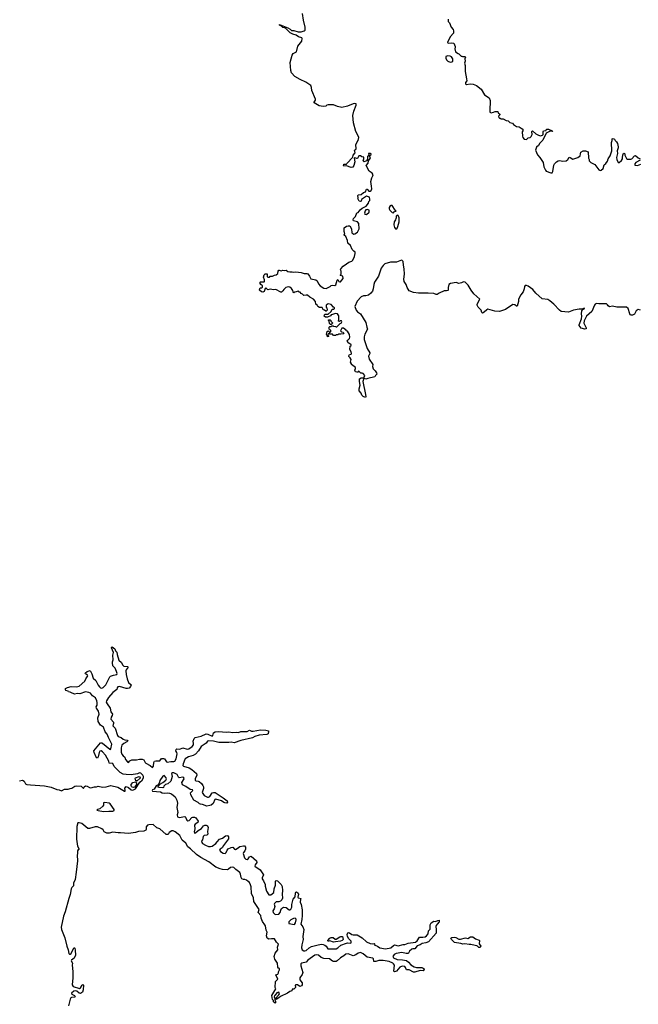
# Model space of a CAD drawing. Extents: x 2494118 to 2687960, y 757339 to 915227.
# Tile 88 of 256: x 2583239 to 2593380, y 795952 to 812085. Entities that reach past the tile are written whole.
import ezdxf

# ---------------------------------------------------------------- set-up
doc = ezdxf.new("R2010")
doc.units = 0

msp = doc.modelspace()

# ---------------------------------------------------------------- linework, layer by layer
at = {"layer": '0CON20XD'}
for points in [[(2588715, 808293), (2588689, 808319), (2588662, 808385), (2588620, 808425), (2588612, 808465), (2588585, 808530), (2588560, 808555), (2588560, 808565), (2588570, 808575), (2588560, 808615), (2588560, 808675), (2588595, 808700), (2588625, 808710), (2588648, 808708), (2588676, 808656), (2588683, 808595), (2588715, 808573), (2588735, 808577), (2588775, 808602), (2588783, 808615), (2588804, 808656), (2588796, 808746), (2588775, 808772), (2588710, 808790), (2588703, 808805), (2588710, 808825), (2588741, 808859), (2588765, 808918), (2588785, 808928), (2588820, 808970), (2588855, 808997), (2588919, 809031), (2588955, 809078), (2588963, 809105), (2588978, 809125), (2588981, 809145), (2588975, 809178), (2588925, 809191), (2588840, 809140), (2588835, 809112), (2588825, 809108), (2588803, 809113), (2588782, 809155), (2588788, 809165), (2588782, 809205), (2588795, 809217), (2588835, 809222), (2588875, 809253), (2588908, 809262), (2588925, 809310), (2588935, 809308), (2588964, 809274), (2588986, 809274), (2589000, 809285), (2589009, 809315), (2589006, 809356), (2588996, 809435), (2589010, 809495), (2589029, 809525), (2589031, 809545), (2589015, 809570), (2588965, 809603), (2588916, 809695), (2588951, 809735), (2588958, 809772), (2588985, 809810), (2588987, 809825), (2588970, 809855), (2588998, 809875), (2589002, 809885), (2588992, 809895), (2588958, 809895), (2588960, 809865), (2588938, 809845), (2588942, 809798), (2588925, 809770), (2588885, 809758), (2588872, 809775), (2588882, 809805), (2588878, 809835), (2588845, 809840), (2588825, 809852), (2588798, 809852), (2588777, 809813), (2588765, 809808), (2588735, 809820), (2588723, 809817), (2588733, 809755), (2588716, 809694), (2588699, 809671), (2588674, 809664), (2588595, 809692), (2588555, 809683), (2588548, 809695), (2588555, 809718), (2588595, 809720), (2588603, 809727), (2588700, 809835), (2588708, 809865), (2588740, 809905), (2588728, 809945), (2588750, 809960), (2588756, 809974), (2588750, 810035), (2588769, 810081), (2588788, 810105), (2588796, 810155), (2588784, 810195), (2588748, 810252), (2588713, 810397), (2588701, 810515), (2588715, 810585), (2588757, 810685), (2588755, 810707), (2588735, 810711), (2588704, 810706), (2588615, 810669), (2588522, 810648), (2588448, 810665), (2588385, 810692), (2588295, 810690), (2588276, 810684), (2588255, 810667), (2588215, 810660), (2588147, 810675), (2588066, 810725), (2588066, 810735), (2588087, 810765), (2588089, 810785), (2588030, 810925), (2588021, 810975), (2588009, 811005), (2587929, 811059), (2587835, 811106), (2587751, 811155), (2587695, 811216), (2587685, 811250), (2587675, 811385), (2587706, 811505), (2587721, 811529), (2587775, 811561), (2587800, 811650), (2587866, 811735), (2587872, 811775), (2587865, 811786), (2587810, 811805), (2587770, 811830), (2587717, 811847), (2587675, 811870), (2587596, 811946), (2587555, 811957), (2587530, 811980), (2587500, 811995), (2587500, 812005), (2587635, 811949), (2587671, 811931), (2587695, 811909), (2587735, 811907), (2587805, 811887), (2587852, 811888), (2587902, 811905), (2587918, 811915), (2587918, 811962), (2587890, 812075), (2587877, 812185)], [(2590260, 812095), (2590264, 812055), (2590283, 812033), (2590314, 811964), (2590345, 811922), (2590350, 811905), (2590349, 811865), (2590298, 811805), (2590252, 811712), (2590265, 811702), (2590325, 811708), (2590355, 811700), (2590380, 811645), (2590380, 811625), (2590370, 811615), (2590370, 811605), (2590385, 811560), (2590425, 811530), (2590438, 811528), (2590475, 811490), (2590485, 811490), (2590495, 811480), (2590535, 811480), (2590545, 811470), (2590536, 811444), (2590543, 811405), (2590530, 811375), (2590539, 811335), (2590539, 811235), (2590561, 811115), (2590566, 811084), (2590547, 811055), (2590547, 811035), (2590565, 811024), (2590625, 811034), (2590675, 811028), (2590729, 811009), (2590802, 810945), (2590856, 810855), (2590934, 810804), (2590953, 810763), (2590951, 810695), (2590944, 810655), (2590945, 810570), (2590965, 810558), (2591005, 810568), (2591035, 810582), (2591075, 810580), (2591085, 810560), (2591110, 810535), (2591110, 810525), (2591090, 810505), (2591093, 810483), (2591105, 810470), (2591115, 810470), (2591128, 810458), (2591165, 810458), (2591214, 810434), (2591245, 810428), (2591272, 810402), (2591315, 810388), (2591335, 810367), (2591382, 810335), (2591425, 810332), (2591478, 810298), (2591490, 810275), (2591477, 810245), (2591480, 810175), (2591487, 810155), (2591510, 810125), (2591545, 810120), (2591575, 810150), (2591605, 810157), (2591621, 810169), (2591642, 810205), (2591632, 810255), (2591645, 810262), (2591700, 810215), (2591745, 810191), (2591776, 810184), (2591807, 810193), (2591820, 810205), (2591818, 810245), (2591824, 810266), (2591868, 810272), (2591875, 810290), (2591905, 810293), (2591970, 810265), (2591978, 810252), (2591935, 810260), (2591868, 810225), (2591815, 810110), (2591765, 810060), (2591745, 810022), (2591712, 809995), (2591692, 809945), (2591725, 809870), (2591766, 809826), (2591820, 809745), (2591832, 809675), (2591857, 809617), (2591871, 809601), (2591944, 809574), (2591965, 809576), (2591980, 809595), (2591995, 809700), (2592008, 809725), (2592038, 809755), (2592065, 809772), (2592085, 809777), (2592145, 809768), (2592195, 809772), (2592222, 809795), (2592245, 809832), (2592265, 809828), (2592305, 809798), (2592390, 809825), (2592428, 809852), (2592430, 809885), (2592440, 809915), (2592475, 809937), (2592516, 809936), (2592555, 809920), (2592562, 809815), (2592572, 809795), (2592575, 809770), (2592600, 809745), (2592665, 809710), (2592732, 809625), (2592755, 809614), (2592768, 809618), (2592801, 809649), (2592822, 809705), (2592849, 809731), (2592874, 809766), (2592888, 809805), (2592918, 809855), (2592943, 809935), (2592940, 810075), (2592953, 810105), (2592952, 810135), (2592965, 810138), (2592989, 810129), (2593002, 810105), (2593022, 810085), (2593037, 810057), (2593052, 810002), (2593052, 809985), (2593033, 809935), (2593037, 809895), (2593024, 809825), (2593027, 809795), (2593050, 809745), (2593067, 809743), (2593105, 809780), (2593118, 809805), (2593118, 809832), (2593133, 809887), (2593145, 809900), (2593160, 809885), (2593160, 809865), (2593185, 809810), (2593205, 809798), (2593255, 809797), (2593275, 809803), (2593317, 809853), (2593335, 809860), (2593375, 809822), (2593410, 809805)], [(2590295, 811388), (2590325, 811392), (2590338, 811405), (2590340, 811445), (2590316, 811476), (2590295, 811488), (2590255, 811492), (2590225, 811480), (2590223, 811457), (2590233, 811425), (2590255, 811403), (2590295, 811388)], [(2593410, 809785), (2593338, 809745), (2593322, 809725), (2593325, 809702), (2593365, 809696), (2593421, 809719)], [(2588925, 808893), (2588965, 808931), (2588970, 808945), (2588965, 808966), (2588935, 808976), (2588915, 808970), (2588902, 808955), (2588893, 808913), (2588895, 808900), (2588925, 808893)], [(2589365, 808920), (2589385, 808940), (2589410, 808945), (2589392, 808962), (2589345, 809040), (2589325, 809042), (2589312, 809035), (2589298, 809005), (2589298, 808985), (2589308, 808965), (2589344, 808924), (2589365, 808920)], [(2589405, 808652), (2589425, 808670), (2589438, 808695), (2589458, 808775), (2589460, 808845), (2589435, 808880), (2589422, 808878), (2589410, 808865), (2589410, 808835), (2589403, 808827), (2589400, 808805), (2589380, 808775), (2589373, 808725), (2589385, 808680), (2589405, 808652)], [(2593415, 807327), (2593375, 807338), (2593345, 807312), (2593315, 807261), (2593285, 807244), (2593261, 807241), (2593248, 807248), (2593239, 807265), (2593214, 807354), (2593185, 807376), (2593025, 807372), (2592955, 807392), (2592905, 807382), (2592886, 807395), (2592875, 807415), (2592857, 807427), (2592735, 807428), (2592694, 807436), (2592674, 807426), (2592662, 807408), (2592615, 807302), (2592532, 807228), (2592492, 807148), (2592486, 807115), (2592527, 807035), (2592523, 807017), (2592505, 807013), (2592445, 807032), (2592412, 807075), (2592412, 807085), (2592446, 807185), (2592452, 807225), (2592448, 807265), (2592453, 807317), (2592472, 807338), (2592490, 807345), (2592498, 807358), (2592480, 807355), (2592455, 807340), (2592412, 807342), (2592318, 807325), (2592236, 807294), (2592115, 807305), (2592086, 807326), (2591995, 807422), (2591931, 807481), (2591895, 807501), (2591803, 807513), (2591702, 807602), (2591648, 807665), (2591575, 807717), (2591545, 807730), (2591525, 807728), (2591516, 807715), (2591508, 807675), (2591493, 807625), (2591454, 807575), (2591417, 807505), (2591418, 807465), (2591395, 807392), (2591385, 807390), (2591355, 807412), (2591325, 807416), (2591205, 807339), (2591105, 807303), (2591025, 807307), (2590915, 807340), (2590895, 807330), (2590855, 807293), (2590825, 807278), (2590812, 807285), (2590803, 807323), (2590752, 807375), (2590738, 807405), (2590738, 807425), (2590782, 807505), (2590685, 807593), (2590637, 807655), (2590588, 807735), (2590542, 807782), (2590515, 807788), (2590479, 807771), (2590435, 807762), (2590395, 807778), (2590300, 807765), (2590272, 807745), (2590260, 807695), (2590260, 807655), (2590255, 807650), (2590235, 807642), (2590198, 807642), (2590117, 807603), (2590085, 807582), (2590065, 807582), (2590026, 807596), (2589936, 807606), (2589775, 807606), (2589694, 807614), (2589624, 807644), (2589588, 807698), (2589575, 807748), (2589540, 807795), (2589538, 807835), (2589547, 807915), (2589544, 808005), (2589528, 808065), (2589523, 808123), (2589510, 808140), (2589495, 808143), (2589415, 808110), (2589315, 808114), (2589225, 808082), (2589195, 808060), (2589164, 808015), (2589119, 807881), (2589055, 807786), (2589042, 807745), (2589033, 807675), (2589021, 807639), (2588996, 807604), (2588955, 807573), (2588915, 807561), (2588875, 807563), (2588835, 807543), (2588770, 807475), (2588732, 807385), (2588754, 807325), (2588775, 807300), (2588823, 807265), (2588914, 807124), (2588930, 807045), (2588943, 807015), (2588895, 806930), (2588884, 806886), (2588884, 806845), (2588934, 806695), (2588980, 806625), (2588980, 806615), (2588957, 806573), (2588970, 806525), (2589028, 806435), (2589023, 806405), (2589033, 806363), (2589065, 806330), (2589087, 806297), (2589092, 806275), (2589072, 806255), (2589062, 806235), (2588945, 806207), (2588915, 806193), (2588890, 806205), (2588886, 806225), (2588896, 806255), (2588867, 806285), (2588855, 806292), (2588832, 806292), (2588795, 806330), (2588785, 806310), (2588765, 806308), (2588744, 806314), (2588730, 806345), (2588742, 806368), (2588742, 806385), (2588680, 806435), (2588680, 806445), (2588663, 806473), (2588672, 806515), (2588658, 806545), (2588634, 806564), (2588634, 806575), (2588645, 806598), (2588670, 806605), (2588678, 806615), (2588672, 806645), (2588653, 806683), (2588657, 806733), (2588670, 806745), (2588670, 806755), (2588645, 806778), (2588632, 806782), (2588608, 806815), (2588618, 806835), (2588645, 806862), (2588651, 806885), (2588644, 806925), (2588615, 806980), (2588590, 806985), (2588588, 806998), (2588545, 807028), (2588518, 807032), (2588500, 806985), (2588515, 806970), (2588540, 806965), (2588550, 806945), (2588545, 806940), (2588505, 806930), (2588465, 806930), (2588455, 806920), (2588425, 806920), (2588415, 806910), (2588385, 806910), (2588365, 806930), (2588325, 806930), (2588315, 806940), (2588295, 806940), (2588290, 806915), (2588300, 806905), (2588300, 806895), (2588285, 806890), (2588280, 806915), (2588270, 806925), (2588280, 806975), (2588297, 806987), (2588310, 806975), (2588315, 806960), (2588325, 806960), (2588340, 806975), (2588338, 806998), (2588320, 807005), (2588312, 807025), (2588313, 807047), (2588322, 807058), (2588345, 807060), (2588355, 807070), (2588375, 807070), (2588383, 807063), (2588415, 807060), (2588425, 807050), (2588435, 807050), (2588490, 807105), (2588510, 807115), (2588522, 807135), (2588515, 807150), (2588495, 807150), (2588482, 807138), (2588463, 807143), (2588472, 807175), (2588472, 807232), (2588447, 807267), (2588415, 807272), (2588385, 807258), (2588364, 807256), (2588343, 807247), (2588335, 807230), (2588285, 807210), (2588251, 807211), (2588232, 807225), (2588233, 807247), (2588242, 807258), (2588285, 807258), (2588295, 807260), (2588342, 807305), (2588360, 807340), (2588387, 807343), (2588400, 807355), (2588400, 807365), (2588382, 807372), (2588345, 807420), (2588295, 807427), (2588262, 807408), (2588262, 807375), (2588272, 807362), (2588278, 807325), (2588265, 807310), (2588255, 807310), (2588237, 807327), (2588212, 807332), (2588210, 807345), (2588195, 807367), (2588155, 807370), (2588128, 807385), (2588115, 807410), (2588093, 807423), (2588087, 807465), (2588056, 807506), (2587996, 807536), (2587955, 807570), (2587935, 807573), (2587895, 807568), (2587875, 807588), (2587851, 807601), (2587835, 807620), (2587812, 807622), (2587807, 807637), (2587748, 807622), (2587735, 807610), (2587720, 807625), (2587718, 807645), (2587695, 807682), (2587665, 807703), (2587645, 807707), (2587602, 807695), (2587567, 807663), (2587555, 807640), (2587532, 807618), (2587518, 807618), (2587435, 807662), (2587397, 807657), (2587345, 807668), (2587305, 807660), (2587275, 807690), (2587262, 807678), (2587246, 807634), (2587225, 807622), (2587205, 807627), (2587170, 807655), (2587175, 807680), (2587188, 807692), (2587207, 807693), (2587220, 807705), (2587220, 807725), (2587192, 807745), (2587180, 807765), (2587180, 807785), (2587185, 807790), (2587245, 807790), (2587250, 807795), (2587252, 807822), (2587237, 807865), (2587248, 807905), (2587265, 807920), (2587295, 807920), (2587298, 807878), (2587308, 807868), (2587332, 807868), (2587345, 807880), (2587385, 807880), (2587415, 807898), (2587445, 807903), (2587472, 807925), (2587478, 807965), (2587485, 807980), (2587495, 807982), (2587525, 807970), (2587555, 807983), (2587585, 807973), (2587605, 807982), (2587635, 807961), (2587665, 807952), (2587704, 807954), (2587735, 807947), (2587765, 807952), (2587855, 807941), (2587904, 807924), (2587945, 807928), (2587960, 807920), (2587988, 807885), (2588010, 807840), (2588095, 807820), (2588114, 807804), (2588138, 807755), (2588163, 807723), (2588225, 807686), (2588265, 807683), (2588328, 807712), (2588345, 807727), (2588365, 807733), (2588405, 807732), (2588419, 807741), (2588442, 807815), (2588455, 807830), (2588470, 807795), (2588485, 807790), (2588495, 807792), (2588540, 807845), (2588535, 807880), (2588500, 807895), (2588500, 807905), (2588510, 807915), (2588510, 807965), (2588500, 807985), (2588502, 808005), (2588542, 808048), (2588595, 808086), (2588635, 808111), (2588685, 808128), (2588698, 808142), (2588729, 808205), (2588740, 808255), (2588737, 808275), (2588715, 808293)], [(2588345, 807090), (2588332, 807092), (2588320, 807105), (2588310, 807145), (2588300, 807155), (2588302, 807168), (2588328, 807168), (2588340, 807155), (2588340, 807145), (2588367, 807117), (2588360, 807100), (2588345, 807090)], [(2588905, 805892), (2588870, 805910), (2588850, 805935), (2588835, 805968), (2588803, 806005), (2588804, 806035), (2588818, 806095), (2588808, 806155), (2588807, 806203), (2588834, 806216), (2588865, 806217), (2588879, 806209), (2588862, 806155), (2588909, 805945), (2588913, 805905), (2588905, 805892)], [(2583235, 799614), (2583285, 799622), (2583310, 799610), (2583334, 799565), (2583355, 799555), (2583415, 799546), (2583645, 799532), (2583755, 799507), (2583845, 799469), (2583885, 799465), (2583925, 799448), (2583973, 799477), (2584035, 799477), (2584067, 799487), (2584095, 799495), (2584143, 799527), (2584165, 799534), (2584244, 799524), (2584285, 799488), (2584297, 799515), (2584315, 799529), (2584345, 799526), (2584382, 799502), (2584405, 799496), (2584465, 799514), (2584496, 799514), (2584525, 799525), (2584595, 799508), (2584658, 799515), (2584735, 799535), (2584845, 799507), (2584955, 799443), (2584966, 799444), (2584970, 799455), (2584960, 799495), (2584985, 799521), (2585025, 799505), (2585065, 799465), (2585095, 799462), (2585139, 799481), (2585210, 799590), (2585247, 799625), (2585266, 799665), (2585268, 799685), (2585260, 799705), (2585225, 799738), (2585205, 799744), (2585170, 799730), (2585065, 799714), (2584985, 799717), (2584935, 799722), (2584888, 799748), (2584789, 799849), (2584765, 799895), (2584705, 799902), (2584701, 799935), (2584645, 800035), (2584595, 800090), (2584575, 800103), (2584555, 800098), (2584540, 800075), (2584526, 800004), (2584515, 799983), (2584500, 799990), (2584461, 800075), (2584454, 800105), (2584565, 800234), (2584584, 800236), (2584595, 800230), (2584715, 800131), (2584725, 800128), (2584735, 800135), (2584747, 800215), (2584695, 800326), (2584675, 800378), (2584638, 800418), (2584615, 800494), (2584563, 800523), (2584527, 800585), (2584522, 800645), (2584542, 800705), (2584533, 800755), (2584496, 800805), (2584494, 800826), (2584507, 800853), (2584511, 800895), (2584504, 800925), (2584481, 800971), (2584434, 801004), (2584398, 801048), (2584371, 801061), (2584315, 801072), (2584225, 801038), (2584185, 801042), (2584135, 801036), (2584075, 801058), (2584065, 801067), (2584040, 801070), (2584032, 801085), (2583995, 801094), (2583988, 801105), (2583992, 801128), (2584025, 801142), (2584085, 801158), (2584175, 801152), (2584212, 801165), (2584307, 801245), (2584324, 801286), (2584356, 801334), (2584352, 801345), (2584320, 801365), (2584314, 801375), (2584317, 801385), (2584345, 801406), (2584395, 801420), (2584424, 801365), (2584445, 801295), (2584486, 801255), (2584525, 801180), (2584545, 801154), (2584565, 801138), (2584585, 801134), (2584605, 801144), (2584649, 801185), (2584714, 801315), (2584725, 801327), (2584775, 801346), (2584830, 801355), (2584836, 801374), (2584827, 801407), (2584805, 801458), (2584767, 801495), (2584758, 801545), (2584758, 801565), (2584772, 801595), (2584766, 801674), (2584777, 801715), (2584745, 801790), (2584745, 801800), (2584755, 801810), (2584796, 801776), (2584810, 801745), (2584833, 801723), (2584836, 801685), (2584862, 801592), (2584906, 801555), (2584924, 801515), (2584945, 801494), (2585006, 801486), (2585016, 801475), (2584987, 801433), (2584981, 801415), (2584987, 801355), (2585002, 801285), (2585024, 801225), (2585066, 801186), (2585055, 801158), (2585035, 801133), (2585005, 801128), (2584985, 801128), (2584875, 801159), (2584848, 801152), (2584837, 801135), (2584832, 801108), (2584765, 801060), (2584695, 800981), (2584663, 800925), (2584659, 800905), (2584671, 800875), (2584724, 800804), (2584733, 800745), (2584760, 800705), (2584757, 800685), (2584738, 800655), (2584735, 800625), (2584776, 800575), (2584779, 800555), (2584765, 800515), (2584804, 800474), (2584842, 800355), (2584855, 800338), (2584905, 800325), (2584935, 800295), (2584965, 800285)], [(2584965, 800285), (2585001, 800281), (2585010, 800275), (2585008, 800265), (2584995, 800252), (2584945, 800226), (2584915, 800197), (2584903, 800155), (2584901, 800085), (2584915, 800051), (2584933, 800025), (2584961, 800001), (2584975, 799964), (2585005, 799922), (2585025, 799913), (2585047, 799943), (2585075, 799955), (2585155, 799955), (2585205, 799971), (2585248, 799968), (2585276, 799956), (2585295, 799916), (2585306, 799905), (2585376, 799866), (2585415, 799834), (2585435, 799856), (2585436, 799915), (2585447, 799933), (2585469, 799941), (2585535, 799943), (2585563, 799977), (2585575, 799982), (2585595, 799981), (2585612, 799972), (2585643, 799925), (2585655, 799920), (2585715, 799930), (2585765, 799928), (2585782, 799935), (2585806, 799975), (2585820, 800055), (2585817, 800077), (2585801, 800105), (2585803, 800127), (2585815, 800136), (2585865, 800132), (2585915, 800155), (2585985, 800130), (2586013, 800135), (2586065, 800177), (2586087, 800205), (2586090, 800225), (2586082, 800265), (2586098, 800305), (2586115, 800321), (2586215, 800347), (2586295, 800382), (2586325, 800377), (2586395, 800343), (2586405, 800355), (2586415, 800398), (2586445, 800418), (2586502, 800422), (2586625, 800411), (2586665, 800417), (2586725, 800405), (2586785, 800409), (2586825, 800404), (2586865, 800420), (2586967, 800423), (2587005, 800442), (2587038, 800428), (2587065, 800425), (2587185, 800450), (2587275, 800446), (2587320, 800435), (2587320, 800405), (2587310, 800395), (2587310, 800385), (2587290, 800375), (2587165, 800361), (2587095, 800340), (2587055, 800320), (2586866, 800274), (2586755, 800238), (2586705, 800245), (2586665, 800239), (2586505, 800242), (2586415, 800266), (2586335, 800270), (2586319, 800261), (2586297, 800233), (2586215, 800175), (2586170, 800105), (2586122, 800048), (2586083, 800027), (2586005, 800004), (2585954, 799975), (2585945, 799965), (2585920, 799890), (2585914, 799865), (2585925, 799855), (2586016, 799826), (2586060, 799800), (2586137, 799735), (2586141, 799705), (2586115, 799646), (2586115, 799625), (2586125, 799615), (2586165, 799610), (2586182, 799602), (2586218, 799568), (2586242, 799535), (2586250, 799515), (2586251, 799485), (2586232, 799422), (2586239, 799405), (2586264, 799375), (2586315, 799348), (2586335, 799344), (2586355, 799357), (2586392, 799415), (2586415, 799424), (2586445, 799421), (2586575, 799337), (2586638, 799285), (2586648, 799265), (2586635, 799250), (2586602, 799252), (2586585, 799258), (2586547, 799287), (2586455, 799312), (2586438, 799305), (2586409, 799241), (2586377, 799215), (2586355, 799208), (2586305, 799198), (2586235, 799227), (2586205, 799233), (2586185, 799239), (2586165, 799257), (2586096, 799295), (2586042, 799385), (2586041, 799415), (2586075, 799454), (2586070, 799465), (2586035, 799474), (2585965, 799520), (2585905, 799547), (2585899, 799585), (2585935, 799645), (2585928, 799665), (2585915, 799674), (2585855, 799660), (2585841, 799671), (2585821, 799715), (2585765, 799744), (2585745, 799746), (2585730, 799735), (2585740, 799685), (2585714, 799606), (2585665, 799566), (2585629, 799551), (2585604, 799526), (2585594, 799505), (2585585, 799500), (2585525, 799502), (2585511, 799511), (2585508, 799525), (2585546, 799564), (2585586, 799584), (2585635, 799625), (2585646, 799645), (2585642, 799665), (2585615, 799696), (2585605, 799699), (2585585, 799692), (2585535, 799621), (2585528, 799592), (2585525, 799575), (2585510, 799550), (2585475, 799529), (2585444, 799476), (2585416, 799465), (2585410, 799455), (2585414, 799445), (2585545, 799434), (2585575, 799419), (2585605, 799413), (2585665, 799418), (2585693, 799413), (2585728, 799398), (2585790, 799350), (2585817, 799297), (2585824, 799246), (2585813, 799175), (2585833, 799095), (2585819, 799055), (2585825, 799023), (2585855, 799010), (2585945, 799028), (2585958, 799018), (2585978, 798968), (2585995, 798960), (2586015, 798965), (2586058, 799012), (2586075, 799018), (2586105, 799016), (2586128, 799005), (2586164, 798955), (2586161, 798929), (2586117, 798905), (2586105, 798885), (2586109, 798825), (2586097, 798775), (2586105, 798755), (2586121, 798759), (2586162, 798798), (2586219, 798835), (2586254, 798876), (2586275, 798887), (2586297, 798887), (2586315, 798875), (2586328, 798848), (2586317, 798785), (2586322, 798738), (2586307, 798723), (2586265, 798717), (2586245, 798703), (2586234, 798646), (2586219, 798625), (2586223, 798605), (2586236, 798585), (2586285, 798558), (2586335, 798540), (2586365, 798537), (2586395, 798543), (2586452, 798585), (2586474, 798616), (2586515, 798656), (2586565, 798674), (2586610, 798710), (2586645, 798716), (2586664, 798695), (2586660, 798665), (2586578, 798555), (2586556, 798514), (2586525, 798491), (2586515, 798475), (2586532, 798455), (2586575, 798427), (2586605, 798422), (2586625, 798440), (2586641, 798479), (2586655, 798497), (2586705, 798520), (2586735, 798524), (2586761, 798495), (2586775, 798490), (2586805, 798502), (2586845, 798539), (2586905, 798551), (2586925, 798548), (2586938, 798528), (2586943, 798495), (2586931, 798469), (2586905, 798441), (2586901, 798425), (2586925, 798352), (2586945, 798332), (2586966, 798324), (2586983, 798335), (2587005, 798368), (2587035, 798378), (2587120, 798300), (2587126, 798275), (2587098, 798235), (2587096, 798215), (2587183, 798153), (2587237, 798075), (2587214, 798025), (2587214, 798005), (2587237, 797977), (2587265, 797915), (2587265, 797885), (2587284, 797806), (2587325, 797744), (2587355, 797745), (2587403, 797785), (2587409, 797845), (2587432, 797905), (2587433, 797967), (2587445, 797979), (2587464, 797976), (2587525, 797915), (2587543, 797883), (2587549, 797815), (2587543, 797755), (2587548, 797692), (2587538, 797662), (2587516, 797644), (2587485, 797630), (2587445, 797632), (2587414, 797605), (2587409, 797595), (2587423, 797555), (2587410, 797515), (2587386, 797485), (2587394, 797455), (2587425, 797421), (2587485, 797426), (2587511, 797455), (2587519, 797495), (2587530, 797520), (2587565, 797546), (2587607, 797537), (2587655, 797501), (2587665, 797499), (2587685, 797510), (2587702, 797545), (2587702, 797588), (2587714, 797655), (2587724, 797676), (2587755, 797710), (2587760, 797775), (2587765, 797788), (2587775, 797792), (2587795, 797778), (2587808, 797755), (2587799, 797705), (2587803, 797695), (2587852, 797685), (2587844, 797676), (2587836, 797625), (2587854, 797585), (2587869, 797499), (2587872, 797405), (2587863, 797343), (2587850, 797265), (2587881, 797221), (2587896, 797175), (2587883, 797065), (2587886, 797015), (2587866, 796925), (2587861, 796875), (2587869, 796845), (2587895, 796830), (2587915, 796826), (2587935, 796833), (2587983, 796877), (2588025, 796899), (2588132, 796928), (2588185, 796935), (2588215, 796934), (2588243, 796923), (2588264, 796904), (2588289, 796859), (2588425, 796862), (2588455, 796875), (2588505, 796919), (2588594, 796956), (2588615, 796959), (2588657, 796953), (2588671, 796959), (2588674, 796985), (2588636, 797025), (2588612, 797065), (2588608, 797095), (2588618, 797122), (2588625, 797126), (2588645, 797122), (2588685, 797096), (2588705, 797090), (2588769, 797091), (2588852, 797042), (2588925, 796975), (2588985, 796948), (2589015, 796944), (2589055, 796949), (2589060, 796945), (2589050, 796925), (2589105, 796904), (2589145, 796877), (2589235, 796860), (2589325, 796875), (2589365, 796916), (2589384, 796926), (2589445, 796907), (2589525, 796931), (2589555, 796932), (2589606, 796954), (2589728, 796972), (2589756, 796994), (2589795, 797050), (2589845, 797050), (2589885, 797059), (2589905, 797071), (2589936, 797104), (2589939, 797155), (2589967, 797183), (2589969, 797255), (2589985, 797286), (2590025, 797312), (2590055, 797310), (2590095, 797327), (2590115, 797328), (2590113, 797305), (2590084, 797265), (2590067, 797243), (2590063, 797227), (2590068, 797175), (2590065, 797120), (2589942, 796975), (2589895, 796957), (2589835, 796949), (2589805, 796928), (2589755, 796910), (2589715, 796860), (2589685, 796860), (2589665, 796853), (2589630, 796825), (2589615, 796792), (2589604, 796786), (2589575, 796782), (2589505, 796798), (2589408, 796782), (2589376, 796765), (2589354, 796735), (2589365, 796715), (2589425, 796688), (2589515, 796681), (2589577, 796667), (2589615, 796644), (2589651, 796601), (2589704, 796564), (2589745, 796552), (2589832, 796552), (2589854, 796544), (2589868, 796535), (2589870, 796525), (2589855, 796500), (2589803, 796503), (2589715, 796479), (2589695, 796480), (2589625, 796519), (2589578, 796518), (2589565, 796555), (2589555, 796569), (2589508, 796578), (2589471, 796559), (2589415, 796492), (2589384, 796484), (2589372, 796495), (2589382, 796595), (2589369, 796615), (2589354, 796625), (2589295, 796652), (2589195, 796672), (2589125, 796670), (2589075, 796652), (2589051, 796651), (2589044, 796655), (2589038, 796695), (2589027, 796705), (2588935, 796725), (2588868, 796778), (2588825, 796800), (2588785, 796790), (2588750, 796760), (2588705, 796747), (2588625, 796777), (2588585, 796775), (2588553, 796747), (2588495, 796715), (2588445, 796662)], [(2585105, 799505), (2585085, 799509), (2585071, 799521), (2585065, 799535), (2585068, 799555), (2585095, 799587), (2585137, 799597), (2585152, 799575), (2585152, 799555), (2585119, 799511), (2585105, 799505)], [(2585165, 799611), (2585143, 799613), (2585132, 799655), (2585136, 799664), (2585195, 799684), (2585211, 799681), (2585216, 799665), (2585212, 799655), (2585165, 799611)], [(2584615, 799109), (2584698, 799118), (2584765, 799115), (2584789, 799125), (2584790, 799145), (2584720, 799235), (2584705, 799247), (2584635, 799261), (2584615, 799255), (2584615, 799215), (2584603, 799197), (2584555, 799156), (2584517, 799145), (2584504, 799135), (2584528, 799125), (2584615, 799109)], [(2588445, 796662), (2588425, 796653), (2588382, 796652), (2588365, 796658), (2588315, 796697), (2588225, 796702), (2588181, 796721), (2588135, 796758), (2588105, 796762), (2588075, 796756), (2587964, 796675), (2587936, 796644), (2587862, 796628), (2587846, 796615), (2587845, 796582), (2587878, 796475), (2587868, 796442), (2587833, 796385), (2587829, 796355), (2587872, 796305), (2587872, 796268), (2587860, 796255), (2587832, 796242), (2587795, 796272), (2587765, 796273), (2587756, 796264), (2587760, 796225), (2587735, 796202), (2587705, 796198), (2587700, 796175), (2587665, 796160), (2587628, 796132), (2587515, 796079), (2587487, 796055), (2587445, 796032), (2587430, 796045), (2587487, 796105), (2587497, 796125), (2587495, 796140), (2587485, 796152), (2587455, 796142), (2587428, 796102), (2587415, 796094), (2587409, 796075), (2587420, 796045), (2587420, 796025), (2587431, 796005), (2587430, 795975), (2587425, 795973), (2587402, 795992), (2587398, 796015), (2587383, 796033), (2587371, 796095), (2587437, 796205), (2587428, 796225), (2587430, 796325), (2587468, 796365), (2587440, 796435), (2587468, 796445), (2587480, 796465), (2587480, 796485), (2587500, 796515), (2587498, 796538), (2587483, 796543), (2587468, 796558), (2587463, 796625), (2587422, 796692), (2587410, 796735), (2587428, 796792), (2587473, 796845), (2587466, 796886), (2587484, 796935), (2587449, 796969), (2587415, 797027), (2587364, 797026), (2587325, 797018), (2587295, 797036), (2587284, 797075), (2587295, 797135), (2587281, 797165), (2587270, 797235), (2587260, 797255), (2587218, 797308), (2587199, 797361), (2587193, 797405), (2587150, 797455), (2587165, 797506), (2587078, 797638), (2587071, 797695), (2587041, 797765), (2587036, 797875), (2587025, 797911), (2587005, 797946), (2586986, 797965), (2586955, 797985), (2586927, 797995), (2586905, 797995), (2586880, 798010), (2586868, 798028), (2586860, 798085), (2586845, 798111), (2586781, 798161), (2586748, 798195), (2586725, 798201), (2586696, 798195), (2586663, 798167), (2586643, 798157), (2586561, 798161), (2586525, 798171), (2586455, 798199), (2586340, 798285), (2586207, 798357), (2586135, 798405), (2586039, 798499), (2585994, 798534), (2585965, 798594), (2585902, 798642), (2585865, 798717), (2585790, 798775), (2585755, 798794), (2585734, 798796), (2585688, 798765), (2585673, 798735), (2585639, 798735), (2585535, 798827), (2585485, 798845), (2585425, 798896), (2585355, 798894), (2585333, 798885), (2585311, 798859), (2585313, 798817), (2585309, 798805), (2585275, 798788), (2585185, 798784), (2585135, 798769), (2585025, 798753), (2584894, 798764), (2584855, 798759), (2584765, 798770), (2584705, 798757), (2584665, 798756), (2584626, 798776), (2584605, 798810), (2584585, 798829), (2584515, 798858), (2584475, 798858), (2584385, 798830), (2584355, 798833), (2584255, 798912), (2584215, 798927), (2584193, 798927), (2584177, 798865), (2584171, 798655), (2584185, 798542), (2584215, 798495), (2584195, 798482), (2584188, 798465), (2584189, 798425), (2584181, 798395), (2584184, 798305), (2584164, 798115), (2584147, 797995), (2584123, 797935), (2584122, 797895), (2584095, 797866), (2584085, 797845), (2584068, 797752), (2584044, 797685), (2583985, 797465), (2583959, 797395), (2583917, 797215), (2583923, 797175), (2583979, 797039), (2584012, 796905), (2584035, 796845), (2584047, 796785), (2584055, 796774), (2584065, 796773), (2584083, 796785), (2584125, 796876), (2584135, 796879), (2584141, 796871), (2584150, 796840), (2584154, 796755), (2584130, 796710), (2584089, 796675), (2584084, 796665), (2584107, 796625), (2584100, 796595), (2584110, 796490), (2584111, 796385), (2584101, 796271), (2584117, 796245), (2584217, 796213), (2584235, 796219), (2584262, 796265), (2584275, 796274), (2584284, 796264), (2584282, 796188), (2584267, 796153), (2584235, 796131), (2584215, 796133), (2584175, 796165), (2584155, 796171), (2584128, 796165), (2584090, 796135), (2584095, 796119), (2584135, 796095), (2584148, 796075), (2584135, 796067), (2584090, 796065), (2584075, 796055), (2584065, 796037), (2584041, 795925)], [(2587745, 797260), (2587760, 797285), (2587770, 797335), (2587770, 797345), (2587752, 797362), (2587725, 797356), (2587682, 797335), (2587650, 797305), (2587650, 797275), (2587745, 797260)], [(2588385, 796972), (2588325, 796992), (2588295, 796981), (2588290, 796995), (2588324, 797036), (2588345, 797045), (2588375, 797048), (2588410, 797020), (2588425, 797019), (2588485, 797057), (2588505, 797064), (2588532, 797062), (2588539, 797015), (2588523, 796995), (2588495, 796985), (2588415, 796974), (2588385, 796972)], [(2590765, 796880), (2590745, 796902), (2590730, 796910), (2590655, 796924), (2590635, 796933), (2590605, 796929), (2590535, 796941), (2590505, 796936), (2590468, 796948), (2590365, 796963), (2590315, 797012), (2590309, 797035), (2590323, 797047), (2590365, 797052), (2590387, 797047), (2590435, 797019), (2590463, 797017), (2590545, 797039), (2590585, 797031), (2590631, 797059), (2590668, 797058), (2590712, 797022), (2590773, 797003), (2590778, 796995), (2590771, 796941), (2590797, 796905), (2590785, 796884), (2590765, 796880)]]:
    msp.add_lwpolyline(points, dxfattribs=at)

doc.saveas('drawing.dxf')
